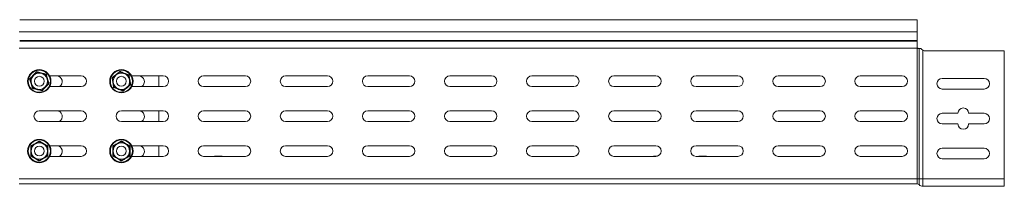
# Model space of a CAD drawing. Header units: millimetres. Extents: x 16 to 6312, y -8659 to -420.
# Tile 45 of 73: x 5712 to 6312, y -5075 to -4974. Entities that reach past the tile are written whole.
import ezdxf

# ---------------------------------------------------------------- set-up
doc = ezdxf.new("R2010")
doc.units = ezdxf.units.MM

msp = doc.modelspace()

# ---------------------------------------------------------------- linework, layer by layer
at = {"color": 7, "linetype": 'Continuous', "lineweight": 15}
for p, q in [((6258.73, -4973.6), (5712.03, -4973.6)), ((6258.73, -4973.6), (6258.73, -4981.06)), ((6258.73, -4981.06), (5711.73, -4981.06)), ((6258.73, -4981.06), (6258.73, -4986.37)), ((6258.73, -4986.73), (6258.73, -4986.37)), ((6258.73, -4986.73), (6258.73, -4990.6)), ((6258.8, -4990.86), (5711.73, -4990.86)), ((6258.73, -5070.6), (6258.73, -4991.1)), ((6259.85, -4991.1), (6258.73, -4991.1)), ((6259.85, -5070.6), (6259.85, -4991.1)), ((6260.15, -4991.1), (6259.85, -4991.1)), ((6262.08, -4992.12), (6261.58, -4991.7)), ((6262.08, -5070.6), (6262.08, -4992.12)), ((6263.72, -4992.6), (6311.73, -4992.6)), ((6311.73, -4992.6), (6311.73, -5070.6)), ((5730.29, -5007.85), (5749.48, -5007.85)), ((5780.29, -5007.85), (5799.48, -5007.85)), ((5796.73, -5007.85), (5796.73, -5014.35)), ((5823.98, -5007.85), (5849.48, -5007.85)), ((5873.98, -5007.85), (5899.48, -5007.85)), ((5923.98, -5007.85), (5949.48, -5007.85)), ((5973.98, -5007.85), (5999.48, -5007.85)), ((6023.98, -5007.85), (6049.48, -5007.85)), ((6073.98, -5007.85), (6099.48, -5007.85)), ((6123.98, -5007.85), (6149.48, -5007.85)), ((6173.98, -5007.85), (6199.48, -5007.85)), ((6223.98, -5007.85), (6249.48, -5007.85)), ((6299.48, -5009.35), (6273.98, -5009.35)), ((5749.48, -5014.35), (5730.29, -5014.35)), ((5799.48, -5014.35), (5780.29, -5014.35)), ((5849.48, -5014.35), (5823.98, -5014.35)), ((5899.48, -5014.35), (5873.98, -5014.35)), ((5949.48, -5014.35), (5923.98, -5014.35)), ((5999.48, -5014.35), (5973.98, -5014.35)), ((6049.48, -5014.35), (6023.98, -5014.35)), ((6099.48, -5014.35), (6073.98, -5014.35)), ((6149.48, -5014.35), (6123.98, -5014.35)), ((6199.48, -5014.35), (6173.98, -5014.35)), ((6249.48, -5014.35), (6223.98, -5014.35)), ((6273.98, -5015.85), (6299.48, -5015.85)), ((5723.98, -5029.1), (5749.48, -5029.1)), ((5773.98, -5029.1), (5799.48, -5029.1)), ((5796.73, -5029.1), (5796.73, -5035.6)), ((5823.98, -5029.1), (5849.48, -5029.1)), ((5873.98, -5029.1), (5899.48, -5029.1)), ((5923.98, -5029.1), (5949.48, -5029.1)), ((5973.98, -5029.1), (5999.48, -5029.1)), ((6023.98, -5029.1), (6049.48, -5029.1)), ((6073.98, -5029.1), (6099.48, -5029.1)), ((6123.98, -5029.1), (6149.48, -5029.1)), ((6173.98, -5029.1), (6199.48, -5029.1)), ((6223.98, -5029.1), (6249.48, -5029.1)), ((6283.48, -5030.6), (6273.98, -5030.6)), ((6299.48, -5030.6), (6289.98, -5030.6)), ((5749.48, -5035.6), (5723.98, -5035.6)), ((5799.48, -5035.6), (5773.98, -5035.6)), ((5849.48, -5035.6), (5823.98, -5035.6)), ((5899.48, -5035.6), (5873.98, -5035.6)), ((5949.48, -5035.6), (5923.98, -5035.6)), ((5999.48, -5035.6), (5973.98, -5035.6)), ((6049.48, -5035.6), (6023.98, -5035.6)), ((6099.48, -5035.6), (6073.98, -5035.6)), ((6149.48, -5035.6), (6123.98, -5035.6)), ((6199.48, -5035.6), (6173.98, -5035.6)), ((6249.48, -5035.6), (6223.98, -5035.6)), ((6273.98, -5037.1), (6283.48, -5037.1)), ((6289.98, -5037.1), (6299.48, -5037.1)), ((5730.29, -5050.35), (5749.48, -5050.35)), ((5780.29, -5050.35), (5799.48, -5050.35)), ((5796.73, -5050.35), (5796.73, -5056.85)), ((5823.98, -5050.35), (5849.48, -5050.35)), ((5873.98, -5050.35), (5899.48, -5050.35)), ((5923.98, -5050.35), (5949.48, -5050.35)), ((5973.98, -5050.35), (5999.48, -5050.35)), ((6023.98, -5050.35), (6049.48, -5050.35)), ((6073.98, -5050.35), (6099.48, -5050.35)), ((6123.98, -5050.35), (6149.48, -5050.35)), ((6173.98, -5050.35), (6199.48, -5050.35)), ((6223.98, -5050.35), (6249.48, -5050.35)), ((6299.48, -5051.85), (6273.98, -5051.85)), ((5749.48, -5056.85), (5730.29, -5056.85)), ((5799.48, -5056.85), (5780.29, -5056.85)), ((5849.48, -5056.85), (5823.98, -5056.85)), ((5834.93, -5056.66), (5831.03, -5056.66)), ((5899.48, -5056.85), (5873.98, -5056.85)), ((5949.48, -5056.85), (5923.98, -5056.85)), ((5999.48, -5056.85), (5973.98, -5056.85)), ((6049.48, -5056.85), (6023.98, -5056.85)), ((6099.48, -5056.85), (6073.98, -5056.85)), ((6100.58, -5056.66), (6098.53, -5056.66)), ((6149.48, -5056.85), (6123.98, -5056.85)), ((6129.93, -5056.66), (6126.03, -5056.66)), ((6199.48, -5056.85), (6173.98, -5056.85)), ((6249.48, -5056.85), (6223.98, -5056.85)), ((6273.98, -5058.35), (6299.48, -5058.35)), ((6258.73, -5070.6), (5711.73, -5070.6)), ((6258.73, -5070.6), (6258.73, -5073.6)), ((6259.85, -5070.6), (6258.73, -5070.6)), ((6259.85, -5070.6), (6259.85, -5074.1)), ((6262.08, -5070.6), (6259.85, -5070.6)), ((6262.08, -5070.6), (6262.08, -5075.1)), ((6311.73, -5070.6), (6262.08, -5070.6)), ((6311.73, -5070.6), (6311.73, -5075.1)), ((6258.73, -5073.6), (5711.73, -5073.6)), ((6311.73, -5075.1), (6262.08, -5075.1))]:
    msp.add_line(p, q, dxfattribs=at)
at = {"color": 8, "linetype": 'Continuous', "lineweight": 15}
for p, q in [((6258.73, -4986.37), (5712.03, -4986.37)), ((6258.73, -4986.73), (5712.03, -4986.73)), ((5831.03, -5056.66), (5831.03, -5056.85)), ((5834.93, -5056.85), (5834.93, -5056.66)), ((6098.53, -5056.66), (6098.53, -5056.85)), ((6126.03, -5056.66), (6126.03, -5056.85)), ((6129.93, -5056.85), (6129.93, -5056.66))]:
    msp.add_line(p, q, dxfattribs=at)
at = {"color": 7, "linetype": 'Continuous', "lineweight": 15}
for centre, radius in [((5723.98, -5011.1), 7.1), ((5723.98, -5011.1), 6.73), ((5773.98, -5011.1), 7.1), ((5773.98, -5011.1), 6.73), ((5723.98, -5011.1), 3), ((5773.98, -5011.1), 3), ((5723.98, -5053.6), 7.1), ((5723.98, -5053.6), 6.73), ((5773.98, -5053.6), 7.1), ((5773.98, -5053.6), 6.73), ((5723.98, -5053.6), 3), ((5773.98, -5053.6), 3)]:
    msp.add_circle(centre, radius, dxfattribs=at)
for centre, radius, start, end in [((6259.23, -4990.6), 0.5, 211.33225, 270), ((6263.72, -4989.6), 3, 236.99304, 270), ((5723.98, -5011.1), 5, 76.43836, 136.43836), ((5723.98, -5011.1), 5, 16.43836, 76.43836), ((5773.98, -5011.1), 5, 129.1229, 189.1229), ((5773.98, -5011.1), 5, 69.1229, 129.1229), ((5773.98, -5011.1), 5, 9.1229, 69.1229), ((5723.98, -5011.1), 5, 136.43836, 196.43836), ((5723.98, -5011.1), 5, 196.43836, 256.43836), ((5723.98, -5011.1), 5, 316.43836, 16.43836), ((5734.48, -5011.35), 3.5, 301.00272, 90), ((5749.48, -5011.1), 3.25, 270, 90), ((5773.98, -5011.1), 5, 189.1229, 249.1229), ((5773.98, -5011.1), 5, 309.1229, 9.1229), ((5784.48, -5011.35), 3.5, 301.00272, 90), ((5799.48, -5011.1), 3.25, 270, 90), ((5823.98, -5011.1), 3.25, 90, 270), ((5849.48, -5011.1), 3.25, 270, 90), ((5873.98, -5011.1), 3.25, 90, 270), ((5899.48, -5011.1), 3.25, 270, 90), ((5923.98, -5011.1), 3.25, 90, 270), ((5949.48, -5011.1), 3.25, 270, 90), ((5973.98, -5011.1), 3.25, 90, 270), ((5999.48, -5011.1), 3.25, 270, 90), ((6023.98, -5011.1), 3.25, 90, 270), ((6049.48, -5011.1), 3.25, 270, 90), ((6073.98, -5011.1), 3.25, 90, 270), ((6099.48, -5011.1), 3.25, 270, 90), ((6123.98, -5011.1), 3.25, 90, 270), ((6149.48, -5011.1), 3.25, 270, 90), ((6173.98, -5011.1), 3.25, 90, 270), ((6199.48, -5011.1), 3.25, 270, 90), ((6223.98, -5011.1), 3.25, 90, 270), ((6249.48, -5011.1), 3.25, 270, 90), ((6273.98, -5012.6), 3.25, 90, 270), ((6299.48, -5012.6), 3.25, 270, 90), ((5723.98, -5011.1), 5, 256.43836, 316.43836), ((5773.98, -5011.1), 5, 249.1229, 309.1229), ((5723.98, -5032.35), 3.25, 90, 270), ((5734.48, -5032.6), 3.5, 301.00272, 90), ((5749.48, -5032.35), 3.25, 270, 90), ((5773.98, -5032.35), 3.25, 90, 270), ((5784.48, -5032.6), 3.5, 301.00272, 90), ((5799.48, -5032.35), 3.25, 270, 90), ((5823.98, -5032.35), 3.25, 90, 270), ((5849.48, -5032.35), 3.25, 270, 90), ((5873.98, -5032.35), 3.25, 90, 270), ((5899.48, -5032.35), 3.25, 270, 90), ((5923.98, -5032.35), 3.25, 90, 270), ((5949.48, -5032.35), 3.25, 270, 90), ((5973.98, -5032.35), 3.25, 90, 270), ((5999.48, -5032.35), 3.25, 270, 90), ((6023.98, -5032.35), 3.25, 90, 270), ((6049.48, -5032.35), 3.25, 270, 90), ((6073.98, -5032.35), 3.25, 90, 270), ((6099.48, -5032.35), 3.25, 270, 90), ((6123.98, -5032.35), 3.25, 90, 270), ((6149.48, -5032.35), 3.25, 270, 90), ((6173.98, -5032.35), 3.25, 90, 270), ((6199.48, -5032.35), 3.25, 270, 90), ((6223.98, -5032.35), 3.25, 90, 270), ((6249.48, -5032.35), 3.25, 270, 90), ((6273.98, -5033.85), 3.25, 90, 270), ((6286.73, -5030.6), 3.25, 0, 180), ((6299.48, -5033.85), 3.25, 270, 90), ((6286.73, -5037.1), 3.25, 180, 0), ((5723.98, -5053.6), 5, 120, 180), ((5723.98, -5053.6), 5, 60, 120), ((5723.98, -5053.6), 5, 0, 60), ((5773.98, -5053.6), 5, 120, 180), ((5773.98, -5053.6), 5, 60, 120), ((5773.98, -5053.6), 5, 0, 60), ((5723.98, -5053.6), 5, 180, 240), ((5723.98, -5053.6), 5, 300, 0), ((5734.48, -5053.85), 3.5, 301.00272, 90), ((5749.48, -5053.6), 3.25, 270, 90), ((5773.98, -5053.6), 5, 180, 240), ((5773.98, -5053.6), 5, 300, 0), ((5784.48, -5053.85), 3.5, 301.00272, 90), ((5799.48, -5053.6), 3.25, 270, 90), ((5823.98, -5053.6), 3.25, 90, 270), ((5849.48, -5053.6), 3.25, 270, 90), ((5873.98, -5053.6), 3.25, 90, 270), ((5899.48, -5053.6), 3.25, 270, 90), ((5923.98, -5053.6), 3.25, 90, 270), ((5949.48, -5053.6), 3.25, 270, 90), ((5973.98, -5053.6), 3.25, 90, 270), ((5999.48, -5053.6), 3.25, 270, 90), ((6023.98, -5053.6), 3.25, 90, 270), ((6049.48, -5053.6), 3.25, 270, 90), ((6073.98, -5053.6), 3.25, 90, 270), ((6099.48, -5053.6), 3.25, 270, 90), ((6123.98, -5053.6), 3.25, 90, 270), ((6149.48, -5053.6), 3.25, 270, 90), ((6173.98, -5053.6), 3.25, 90, 270), ((6199.48, -5053.6), 3.25, 270, 90), ((6223.98, -5053.6), 3.25, 90, 270), ((6249.48, -5053.6), 3.25, 270, 90), ((6273.98, -5055.1), 3.25, 90, 270), ((6299.48, -5055.1), 3.25, 270, 90), ((5723.98, -5053.6), 5, 240, 300), ((5773.98, -5053.6), 5, 240, 300), ((5831.03, -5058.46), 1.8, 90, 116.56284), ((5834.93, -5058.46), 1.8, 63.43716, 90), ((6098.53, -5058.46), 1.8, 90, 116.56284), ((6126.03, -5058.46), 1.8, 90, 116.56284), ((6129.93, -5058.46), 1.8, 63.43716, 90), ((6258.73, -5075.1), 1.5, 41.81031, 90), ((6262.08, -5072.1), 3, 221.81031, 270)]:
    msp.add_arc(centre, radius, start, end, dxfattribs=at)
for points, knots in [([(6258.8, -4990.86), (6258.79, -4990.84), (6258.76, -4990.79), (6258.74, -4990.72), (6258.73, -4990.66), (6258.73, -4990.62), (6258.73, -4990.6)], [0, 0, 0, 0, 0.30311, 0.615011, 0.806432, 1, 1, 1, 1]), ([(6261.58, -4991.7), (6261.51, -4991.64), (6261.29, -4991.44), (6260.86, -4991.21), (6260.43, -4991.11), (6260.21, -4991.1), (6260.15, -4991.1)], [0, 0, 0, 0, 0.155649, 0.514564, 0.854568, 1, 1, 1, 1]), ([(5718.08, -5009.68), (5718.17, -5009.6), (5718.33, -5009.43), (5718.82, -5008.91), (5719.57, -5008.14), (5720.53, -5007.14), (5721.42, -5006.18), (5721.98, -5005.58), (5722.26, -5005.28)], [0, 0, 0, 0, 0.058987, 0.117991, 0.354136, 0.592328, 0.795596, 1, 1, 1, 1]), ([(5720.36, -5007.66), (5720.63, -5007.37), (5721.17, -5006.8), (5721.77, -5006.17), (5722.16, -5005.76), (5722.28, -5005.63), (5722.35, -5005.57)], [0, 0, 0, 0, 0.395463, 0.801961, 0.900945, 1, 1, 1, 1]), ([(5722.26, -5005.28), (5722.26, -5005.29), (5722.28, -5005.33), (5722.3, -5005.4), (5722.32, -5005.49), (5722.34, -5005.55), (5722.35, -5005.56), (5722.35, -5005.57)], [0, 0, 0, 0, 0.007914, 0.267535, 0.528603, 0.763816, 1, 1, 1, 1]), ([(5722.26, -5005.28), (5722.49, -5005.34), (5723.18, -5005.51), (5724.35, -5005.8), (5726.09, -5006.23), (5727.36, -5006.52), (5728.16, -5006.71)], [0, 0, 0, 0, 0.118019, 0.354226, 0.592482, 1, 1, 1, 1]), ([(5722.35, -5005.57), (5722.55, -5005.61), (5722.94, -5005.71), (5723.56, -5005.86), (5724.2, -5006.01), (5724.69, -5006.13), (5725, -5006.21), (5725.1, -5006.23), (5725.15, -5006.24)], [0, 0, 0, 0, 0.220956, 0.442828, 0.66864, 0.896415, 0.948193, 1, 1, 1, 1]), ([(5725.15, -5006.24), (5725.34, -5006.29), (5725.72, -5006.38), (5726.29, -5006.52), (5726.86, -5006.65), (5727.33, -5006.77), (5727.69, -5006.85), (5727.87, -5006.9), (5727.96, -5006.92)], [0, 0, 0, 0, 0.197022, 0.395591, 0.598294, 0.802087, 0.901008, 1, 1, 1, 1]), ([(5727.96, -5006.92), (5727.96, -5006.92), (5727.97, -5006.91), (5728.01, -5006.86), (5728.08, -5006.8), (5728.13, -5006.74), (5728.16, -5006.71), (5728.16, -5006.71)], [0, 0, 0, 0, 0.236184, 0.471397, 0.732465, 0.992086, 1, 1, 1, 1]), ([(5728.78, -5009.69), (5728.73, -5009.55), (5728.58, -5009.02), (5728.31, -5008.12), (5728.08, -5007.35), (5727.97, -5006.95), (5727.96, -5006.92)], [0, 0, 0, 0, 0.148154, 0.552, 0.965648, 1, 1, 1, 1]), ([(5728.16, -5006.71), (5728.23, -5006.93), (5728.42, -5007.62), (5728.75, -5008.77), (5729.26, -5010.49), (5729.64, -5011.74), (5729.88, -5012.53)], [0, 0, 0, 0, 0.118019, 0.354226, 0.592482, 1, 1, 1, 1]), ([(5768.31, -5008.94), (5768.4, -5008.87), (5768.59, -5008.72), (5769.14, -5008.28), (5769.99, -5007.6), (5771.06, -5006.73), (5772.07, -5005.9), (5772.7, -5005.37), (5773.02, -5005.11)], [0, 0, 0, 0, 0.0589874, 0.1179912, 0.3541356, 0.5923278, 0.7955961, 1, 1, 1, 1]), ([(5768.59, -5009.05), (5768.74, -5008.92), (5769.06, -5008.66), (5769.56, -5008.25), (5770.07, -5007.84), (5770.45, -5007.53), (5770.71, -5007.32), (5770.79, -5007.26), (5770.83, -5007.22)], [0, 0, 0, 0, 0.220956, 0.442828, 0.66864, 0.896415, 0.948193, 1, 1, 1, 1]), ([(5770.83, -5007.22), (5771.13, -5006.98), (5771.74, -5006.48), (5772.41, -5005.93), (5772.85, -5005.58), (5772.99, -5005.46), (5773.06, -5005.4)], [0, 0, 0, 0, 0.395463, 0.801961, 0.900945, 1, 1, 1, 1]), ([(5773.02, -5005.11), (5773.02, -5005.11), (5773.03, -5005.16), (5773.04, -5005.23), (5773.05, -5005.33), (5773.06, -5005.39), (5773.06, -5005.4), (5773.06, -5005.4)], [0, 0, 0, 0, 0.007914, 0.267535, 0.528603, 0.763816, 1, 1, 1, 1]), ([(5773.02, -5005.11), (5773.24, -5005.2), (5773.9, -5005.46), (5775.02, -5005.89), (5776.7, -5006.54), (5777.92, -5006.99), (5778.69, -5007.28)], [0, 0, 0, 0, 0.118019, 0.354226, 0.592482, 1, 1, 1, 1]), ([(5773.06, -5005.4), (5773.26, -5005.48), (5773.64, -5005.62), (5774.24, -5005.85), (5774.85, -5006.08), (5775.31, -5006.26), (5775.62, -5006.38), (5775.71, -5006.41), (5775.76, -5006.43)], [0, 0, 0, 0, 0.220956, 0.442828, 0.66864, 0.896415, 0.948193, 1, 1, 1, 1]), ([(5775.76, -5006.43), (5775.94, -5006.5), (5776.31, -5006.64), (5776.86, -5006.85), (5777.4, -5007.06), (5777.85, -5007.23), (5778.2, -5007.36), (5778.37, -5007.43), (5778.46, -5007.46)], [0, 0, 0, 0, 0.197022, 0.395591, 0.598294, 0.802087, 0.901008, 1, 1, 1, 1]), ([(5778.46, -5007.46), (5778.46, -5007.46), (5778.47, -5007.45), (5778.52, -5007.41), (5778.59, -5007.35), (5778.65, -5007.3), (5778.69, -5007.28), (5778.69, -5007.28)], [0, 0, 0, 0, 0.236184, 0.471397, 0.732465, 0.992086, 1, 1, 1, 1]), ([(5778.92, -5010.31), (5778.89, -5010.17), (5778.81, -5009.63), (5778.66, -5008.69), (5778.53, -5007.9), (5778.46, -5007.49), (5778.46, -5007.46)], [0, 0, 0, 0, 0.148154, 0.552, 0.965648, 1, 1, 1, 1]), ([(5778.69, -5007.28), (5778.72, -5007.51), (5778.83, -5008.21), (5779.01, -5009.4), (5779.29, -5011.17), (5779.51, -5012.45), (5779.65, -5013.26)], [0, 0, 0, 0, 0.118019, 0.354226, 0.592482, 1, 1, 1, 1]), ([(5719.8, -5015.5), (5719.77, -5015.38), (5719.7, -5015.16), (5719.51, -5014.47), (5719.21, -5013.44), (5718.82, -5012.11), (5718.44, -5010.86), (5718.2, -5010.07), (5718.08, -5009.68)], [0, 0, 0, 0, 0.058987, 0.117991, 0.354136, 0.592328, 0.795596, 1, 1, 1, 1]), ([(5718.08, -5009.68), (5718.08, -5009.68), (5718.13, -5009.69), (5718.2, -5009.71), (5718.29, -5009.73), (5718.36, -5009.75), (5718.36, -5009.75), (5718.37, -5009.75)], [0, 0, 0, 0, 0.007914, 0.267535, 0.528603, 0.763816, 1, 1, 1, 1]), ([(5718.37, -5009.75), (5718.51, -5009.6), (5718.79, -5009.3), (5719.23, -5008.84), (5719.68, -5008.37), (5720.03, -5008.01), (5720.25, -5007.77), (5720.32, -5007.69), (5720.36, -5007.66)], [0, 0, 0, 0, 0.220956, 0.442828, 0.66864, 0.896415, 0.948193, 1, 1, 1, 1]), ([(5719.18, -5012.52), (5719.14, -5012.38), (5718.87, -5011.46), (5718.6, -5010.53), (5718.38, -5009.78), (5718.37, -5009.75)], [0, 0, 0, 0, 0.148486, 0.965571, 1, 1, 1, 1]), ([(5720, -5015.29), (5719.97, -5015.17), (5719.9, -5014.94), (5719.73, -5014.37), (5719.5, -5013.57), (5719.29, -5012.87), (5719.18, -5012.52)], [0, 0, 0, 0, 0.1312867, 0.2627385, 0.6275083, 1, 1, 1, 1]), ([(5729.88, -5012.53), (5729.71, -5012.7), (5729.22, -5013.21), (5728.39, -5014.07), (5727.15, -5015.37), (5726.26, -5016.32), (5725.7, -5016.92)], [0, 0, 0, 0, 0.118019, 0.354226, 0.592482, 1, 1, 1, 1]), ([(5729.59, -5012.46), (5729.31, -5012.76), (5728.73, -5013.36), (5728.05, -5014.08), (5727.67, -5014.47), (5727.6, -5014.55)], [0, 0, 0, 0, 0.442922, 0.896343, 1, 1, 1, 1]), ([(5729.59, -5012.46), (5729.56, -5012.34), (5729.49, -5012.11), (5729.37, -5011.71), (5729.24, -5011.25), (5729.09, -5010.74), (5728.93, -5010.22), (5728.83, -5009.86), (5728.78, -5009.69)], [0, 0, 0, 0, 0.131218, 0.262602, 0.44461, 0.627382, 0.813064, 1, 1, 1, 1]), ([(5729.59, -5012.46), (5729.6, -5012.46), (5729.61, -5012.46), (5729.67, -5012.47), (5729.76, -5012.5), (5729.83, -5012.51), (5729.88, -5012.52), (5729.88, -5012.53)], [0, 0, 0, 0, 0.236184, 0.471397, 0.732465, 0.992086, 1, 1, 1, 1]), ([(5769.27, -5014.93), (5769.26, -5014.81), (5769.22, -5014.58), (5769.11, -5013.88), (5768.95, -5012.81), (5768.73, -5011.45), (5768.52, -5010.15), (5768.38, -5009.35), (5768.31, -5008.94)], [0, 0, 0, 0, 0.058987, 0.117991, 0.354136, 0.592328, 0.795596, 1, 1, 1, 1]), ([(5768.31, -5008.94), (5768.31, -5008.94), (5768.35, -5008.96), (5768.43, -5008.98), (5768.51, -5009.02), (5768.57, -5009.04), (5768.58, -5009.04), (5768.59, -5009.05)], [0, 0, 0, 0, 0.007914, 0.267535, 0.528603, 0.763816, 1, 1, 1, 1]), ([(5769.04, -5011.9), (5769.02, -5011.75), (5768.87, -5010.81), (5768.72, -5009.85), (5768.59, -5009.08), (5768.59, -5009.05)], [0, 0, 0, 0, 0.148486, 0.965571, 1, 1, 1, 1]), ([(5769.5, -5014.75), (5769.48, -5014.63), (5769.44, -5014.39), (5769.35, -5013.8), (5769.22, -5012.98), (5769.1, -5012.26), (5769.04, -5011.9)], [0, 0, 0, 0, 0.1312867, 0.2627385, 0.6275083, 1, 1, 1, 1]), ([(5779.65, -5013.26), (5779.46, -5013.41), (5778.91, -5013.86), (5777.97, -5014.61), (5776.58, -5015.74), (5775.57, -5016.57), (5774.94, -5017.09)], [0, 0, 0, 0, 0.118019, 0.354226, 0.592482, 1, 1, 1, 1]), ([(5779.37, -5013.16), (5779.05, -5013.42), (5778.41, -5013.95), (5777.64, -5014.57), (5777.21, -5014.92), (5777.14, -5014.98)], [0, 0, 0, 0, 0.4429219, 0.8963431, 1, 1, 1, 1]), ([(5779.37, -5013.16), (5779.36, -5013.04), (5779.32, -5012.8), (5779.25, -5012.39), (5779.18, -5011.92), (5779.09, -5011.39), (5779, -5010.86), (5778.95, -5010.49), (5778.92, -5010.31)], [0, 0, 0, 0, 0.131218, 0.262602, 0.44461, 0.627382, 0.813064, 1, 1, 1, 1]), ([(5779.37, -5013.16), (5779.38, -5013.16), (5779.39, -5013.16), (5779.45, -5013.19), (5779.53, -5013.22), (5779.61, -5013.25), (5779.65, -5013.26), (5779.65, -5013.26)], [0, 0, 0, 0, 0.236184, 0.471397, 0.732465, 0.992086, 1, 1, 1, 1]), ([(5719.8, -5015.5), (5719.8, -5015.5), (5719.83, -5015.47), (5719.88, -5015.41), (5719.95, -5015.34), (5719.99, -5015.3), (5720, -5015.29), (5720, -5015.29)], [0, 0, 0, 0, 0.007914, 0.267535, 0.528603, 0.763816, 1, 1, 1, 1]), ([(5725.7, -5016.92), (5725.58, -5016.89), (5725.35, -5016.83), (5724.66, -5016.66), (5723.61, -5016.4), (5722.27, -5016.08), (5721, -5015.78), (5720.2, -5015.59), (5719.8, -5015.5)], [0, 0, 0, 0, 0.058987, 0.117991, 0.354136, 0.592328, 0.795596, 1, 1, 1, 1]), ([(5722.81, -5015.96), (5722.43, -5015.87), (5721.66, -5015.69), (5720.82, -5015.48), (5720.27, -5015.35), (5720.09, -5015.31), (5720, -5015.29)], [0, 0, 0, 0, 0.395463, 0.801961, 0.900945, 1, 1, 1, 1]), ([(5725.61, -5016.64), (5725.21, -5016.54), (5724.4, -5016.35), (5723.44, -5016.12), (5722.91, -5015.99), (5722.81, -5015.96)], [0, 0, 0, 0, 0.442922, 0.896343, 1, 1, 1, 1]), ([(5727.6, -5014.55), (5727.33, -5014.83), (5726.79, -5015.41), (5726.13, -5016.1), (5725.74, -5016.51), (5725.61, -5016.64)], [0, 0, 0, 0, 0.39547, 0.801975, 1, 1, 1, 1]), ([(5725.61, -5016.64), (5725.62, -5016.64), (5725.62, -5016.65), (5725.64, -5016.71), (5725.66, -5016.8), (5725.68, -5016.88), (5725.7, -5016.92), (5725.7, -5016.92)], [0, 0, 0, 0, 0.236184, 0.471397, 0.732465, 0.992086, 1, 1, 1, 1]), ([(5769.27, -5014.93), (5769.28, -5014.93), (5769.31, -5014.9), (5769.37, -5014.85), (5769.44, -5014.79), (5769.49, -5014.75), (5769.5, -5014.75), (5769.5, -5014.75)], [0, 0, 0, 0, 0.007914, 0.267535, 0.528603, 0.763816, 1, 1, 1, 1]), ([(5774.94, -5017.09), (5774.83, -5017.05), (5774.61, -5016.96), (5773.95, -5016.7), (5772.94, -5016.31), (5771.65, -5015.82), (5770.43, -5015.36), (5769.66, -5015.07), (5769.27, -5014.93)], [0, 0, 0, 0, 0.058987, 0.117991, 0.354136, 0.592328, 0.795596, 1, 1, 1, 1]), ([(5772.2, -5015.77), (5771.83, -5015.64), (5771.09, -5015.35), (5770.29, -5015.04), (5769.76, -5014.84), (5769.59, -5014.78), (5769.5, -5014.75)], [0, 0, 0, 0, 0.395463, 0.801961, 0.900945, 1, 1, 1, 1]), ([(5774.9, -5016.8), (5774.51, -5016.66), (5773.73, -5016.36), (5772.81, -5016.01), (5772.29, -5015.81), (5772.2, -5015.77)], [0, 0, 0, 0, 0.442922, 0.896343, 1, 1, 1, 1]), ([(5777.14, -5014.98), (5776.83, -5015.23), (5776.22, -5015.73), (5775.47, -5016.33), (5775.04, -5016.69), (5774.9, -5016.8)], [0, 0, 0, 0, 0.3954703, 0.8019748, 1, 1, 1, 1]), ([(5774.9, -5016.8), (5774.9, -5016.81), (5774.9, -5016.82), (5774.91, -5016.88), (5774.92, -5016.97), (5774.94, -5017.05), (5774.94, -5017.09), (5774.94, -5017.09)], [0, 0, 0, 0, 0.236184, 0.471397, 0.732465, 0.992086, 1, 1, 1, 1]), ([(5718.73, -5050.57), (5718.83, -5050.51), (5719.04, -5050.4), (5719.65, -5050.04), (5720.59, -5049.51), (5721.79, -5048.82), (5722.92, -5048.16), (5723.63, -5047.74), (5723.98, -5047.54)], [0, 0, 0, 0, 0.058987, 0.117991, 0.354136, 0.592328, 0.795596, 1, 1, 1, 1]), ([(5718.98, -5050.72), (5719.16, -5050.61), (5719.51, -5050.41), (5720.06, -5050.09), (5720.63, -5049.76), (5721.06, -5049.51), (5721.35, -5049.35), (5721.44, -5049.3), (5721.48, -5049.27)], [0, 0, 0, 0, 0.220956, 0.442828, 0.66864, 0.896415, 0.948193, 1, 1, 1, 1]), ([(5721.48, -5049.27), (5721.82, -5049.08), (5722.51, -5048.68), (5723.25, -5048.25), (5723.74, -5047.97), (5723.9, -5047.87), (5723.98, -5047.83)], [0, 0, 0, 0, 0.395463, 0.801961, 0.900945, 1, 1, 1, 1]), ([(5723.98, -5047.54), (5723.98, -5047.54), (5723.98, -5047.58), (5723.98, -5047.66), (5723.98, -5047.75), (5723.98, -5047.82), (5723.98, -5047.82), (5723.98, -5047.83)], [0, 0, 0, 0, 0.007914, 0.267535, 0.528603, 0.763816, 1, 1, 1, 1]), ([(5723.98, -5047.54), (5724.18, -5047.66), (5724.8, -5048.02), (5725.83, -5048.62), (5727.39, -5049.52), (5728.52, -5050.17), (5729.23, -5050.57)], [0, 0, 0, 0, 0.1180186, 0.3542262, 0.5924822, 1, 1, 1, 1]), ([(5723.98, -5047.83), (5724.16, -5047.93), (5724.51, -5048.14), (5725.06, -5048.46), (5725.63, -5048.78), (5726.06, -5049.03), (5726.35, -5049.2), (5726.44, -5049.25), (5726.48, -5049.27)], [0, 0, 0, 0, 0.220956, 0.442828, 0.66864, 0.896415, 0.948193, 1, 1, 1, 1]), ([(5726.48, -5049.27), (5726.65, -5049.37), (5726.99, -5049.57), (5727.5, -5049.86), (5728, -5050.15), (5728.42, -5050.39), (5728.74, -5050.58), (5728.9, -5050.67), (5728.98, -5050.72)], [0, 0, 0, 0, 0.197022, 0.395591, 0.598294, 0.802087, 0.901008, 1, 1, 1, 1]), ([(5768.73, -5050.57), (5768.83, -5050.51), (5769.04, -5050.4), (5769.65, -5050.04), (5770.59, -5049.51), (5771.79, -5048.82), (5772.92, -5048.16), (5773.63, -5047.74), (5773.98, -5047.54)], [0, 0, 0, 0, 0.058987, 0.117991, 0.354136, 0.592328, 0.795596, 1, 1, 1, 1]), ([(5768.98, -5050.72), (5769.16, -5050.61), (5769.51, -5050.41), (5770.06, -5050.09), (5770.63, -5049.76), (5771.06, -5049.51), (5771.35, -5049.35), (5771.44, -5049.3), (5771.48, -5049.27)], [0, 0, 0, 0, 0.220956, 0.442828, 0.66864, 0.896415, 0.948193, 1, 1, 1, 1]), ([(5771.48, -5049.27), (5771.82, -5049.08), (5772.51, -5048.68), (5773.25, -5048.25), (5773.74, -5047.97), (5773.9, -5047.87), (5773.98, -5047.83)], [0, 0, 0, 0, 0.395463, 0.801961, 0.900945, 1, 1, 1, 1]), ([(5773.98, -5047.54), (5773.98, -5047.54), (5773.98, -5047.58), (5773.98, -5047.66), (5773.98, -5047.75), (5773.98, -5047.82), (5773.98, -5047.82), (5773.98, -5047.83)], [0, 0, 0, 0, 0.007914, 0.267535, 0.528603, 0.763816, 1, 1, 1, 1]), ([(5773.98, -5047.54), (5774.18, -5047.66), (5774.8, -5048.02), (5775.83, -5048.62), (5777.39, -5049.52), (5778.52, -5050.17), (5779.23, -5050.57)], [0, 0, 0, 0, 0.1180186, 0.3542262, 0.5924822, 1, 1, 1, 1]), ([(5773.98, -5047.83), (5774.16, -5047.93), (5774.51, -5048.14), (5775.06, -5048.46), (5775.63, -5048.78), (5776.06, -5049.03), (5776.35, -5049.2), (5776.44, -5049.25), (5776.48, -5049.27)], [0, 0, 0, 0, 0.220956, 0.442828, 0.66864, 0.896415, 0.948193, 1, 1, 1, 1]), ([(5776.48, -5049.27), (5776.65, -5049.37), (5776.99, -5049.57), (5777.5, -5049.86), (5778, -5050.15), (5778.42, -5050.39), (5778.74, -5050.58), (5778.9, -5050.67), (5778.98, -5050.72)], [0, 0, 0, 0, 0.197022, 0.395591, 0.598294, 0.802087, 0.901008, 1, 1, 1, 1]), ([(5718.73, -5056.64), (5718.73, -5056.52), (5718.73, -5056.28), (5718.74, -5055.57), (5718.74, -5054.49), (5718.74, -5053.11), (5718.74, -5051.8), (5718.73, -5050.98), (5718.73, -5050.57)], [0, 0, 0, 0, 0.058987, 0.117991, 0.354136, 0.592328, 0.795596, 1, 1, 1, 1]), ([(5718.73, -5050.57), (5718.73, -5050.57), (5718.76, -5050.59), (5718.83, -5050.63), (5718.91, -5050.68), (5718.97, -5050.71), (5718.98, -5050.71), (5718.98, -5050.72)], [0, 0, 0, 0, 0.007914, 0.267535, 0.528603, 0.763816, 1, 1, 1, 1]), ([(5718.98, -5053.6), (5718.98, -5053.46), (5718.98, -5052.5), (5718.98, -5051.53), (5718.98, -5050.75), (5718.98, -5050.72)], [0, 0, 0, 0, 0.148486, 0.965571, 1, 1, 1, 1]), ([(5718.98, -5056.49), (5718.98, -5056.37), (5718.98, -5056.13), (5718.98, -5055.54), (5718.98, -5054.7), (5718.98, -5053.97), (5718.98, -5053.6)], [0, 0, 0, 0, 0.131287, 0.262739, 0.627508, 1, 1, 1, 1]), ([(5728.98, -5050.72), (5728.98, -5050.71), (5728.99, -5050.71), (5729.05, -5050.68), (5729.13, -5050.63), (5729.2, -5050.59), (5729.23, -5050.57), (5729.23, -5050.57)], [0, 0, 0, 0, 0.236184, 0.471397, 0.732465, 0.992086, 1, 1, 1, 1]), ([(5728.98, -5053.6), (5728.98, -5053.46), (5728.98, -5052.91), (5728.98, -5051.96), (5728.98, -5051.16), (5728.98, -5050.75), (5728.98, -5050.72)], [0, 0, 0, 0, 0.148154, 0.552, 0.965648, 1, 1, 1, 1]), ([(5728.98, -5056.49), (5728.98, -5056.37), (5728.98, -5056.13), (5728.98, -5055.71), (5728.98, -5055.23), (5728.98, -5054.7), (5728.98, -5054.16), (5728.98, -5053.79), (5728.98, -5053.6)], [0, 0, 0, 0, 0.1312184, 0.2626018, 0.4446104, 0.6273818, 0.8130643, 1, 1, 1, 1]), ([(5729.23, -5050.57), (5729.23, -5050.81), (5729.23, -5051.52), (5729.22, -5052.72), (5729.22, -5054.51), (5729.23, -5055.81), (5729.23, -5056.64)], [0, 0, 0, 0, 0.118019, 0.354226, 0.592482, 1, 1, 1, 1]), ([(5768.73, -5056.64), (5768.73, -5056.52), (5768.73, -5056.28), (5768.74, -5055.57), (5768.74, -5054.49), (5768.74, -5053.11), (5768.74, -5051.8), (5768.73, -5050.98), (5768.73, -5050.57)], [0, 0, 0, 0, 0.058987, 0.117991, 0.354136, 0.592328, 0.795596, 1, 1, 1, 1]), ([(5768.73, -5050.57), (5768.73, -5050.57), (5768.76, -5050.59), (5768.83, -5050.63), (5768.91, -5050.68), (5768.97, -5050.71), (5768.98, -5050.71), (5768.98, -5050.72)], [0, 0, 0, 0, 0.007914, 0.267535, 0.528603, 0.763816, 1, 1, 1, 1]), ([(5768.98, -5053.6), (5768.98, -5053.46), (5768.98, -5052.5), (5768.98, -5051.53), (5768.98, -5050.75), (5768.98, -5050.72)], [0, 0, 0, 0, 0.148486, 0.965571, 1, 1, 1, 1]), ([(5768.98, -5056.49), (5768.98, -5056.37), (5768.98, -5056.13), (5768.98, -5055.54), (5768.98, -5054.7), (5768.98, -5053.97), (5768.98, -5053.6)], [0, 0, 0, 0, 0.131287, 0.262739, 0.627508, 1, 1, 1, 1]), ([(5778.98, -5050.72), (5778.98, -5050.71), (5778.99, -5050.71), (5779.05, -5050.68), (5779.13, -5050.63), (5779.2, -5050.59), (5779.23, -5050.57), (5779.23, -5050.57)], [0, 0, 0, 0, 0.236184, 0.471397, 0.732465, 0.992086, 1, 1, 1, 1]), ([(5778.98, -5053.6), (5778.98, -5053.46), (5778.98, -5052.91), (5778.98, -5051.96), (5778.98, -5051.16), (5778.98, -5050.75), (5778.98, -5050.72)], [0, 0, 0, 0, 0.148154, 0.552, 0.965648, 1, 1, 1, 1]), ([(5778.98, -5056.49), (5778.98, -5056.37), (5778.98, -5056.13), (5778.98, -5055.71), (5778.98, -5055.23), (5778.98, -5054.7), (5778.98, -5054.16), (5778.98, -5053.79), (5778.98, -5053.6)], [0, 0, 0, 0, 0.1312184, 0.2626018, 0.4446104, 0.6273818, 0.8130643, 1, 1, 1, 1]), ([(5779.23, -5050.57), (5779.23, -5050.81), (5779.23, -5051.52), (5779.22, -5052.72), (5779.22, -5054.51), (5779.23, -5055.81), (5779.23, -5056.64)], [0, 0, 0, 0, 0.118019, 0.354226, 0.592482, 1, 1, 1, 1]), ([(5718.73, -5056.64), (5718.73, -5056.64), (5718.76, -5056.61), (5718.83, -5056.57), (5718.91, -5056.53), (5718.97, -5056.5), (5718.98, -5056.49), (5718.98, -5056.49)], [0, 0, 0, 0, 0.007914, 0.267535, 0.528603, 0.763816, 1, 1, 1, 1]), ([(5723.98, -5059.67), (5723.88, -5059.61), (5723.67, -5059.49), (5723.06, -5059.13), (5722.13, -5058.58), (5720.93, -5057.89), (5719.8, -5057.24), (5719.08, -5056.84), (5718.73, -5056.64)], [0, 0, 0, 0, 0.058987, 0.117991, 0.354136, 0.592328, 0.795596, 1, 1, 1, 1]), ([(5721.48, -5057.93), (5721.14, -5057.74), (5720.45, -5057.34), (5719.71, -5056.91), (5719.22, -5056.63), (5719.06, -5056.54), (5718.98, -5056.49)], [0, 0, 0, 0, 0.395463, 0.801961, 0.900945, 1, 1, 1, 1]), ([(5723.98, -5059.38), (5723.62, -5059.17), (5722.9, -5058.75), (5722.05, -5058.26), (5721.57, -5057.98), (5721.48, -5057.93)], [0, 0, 0, 0, 0.4429219, 0.8963431, 1, 1, 1, 1]), ([(5729.23, -5056.64), (5729.03, -5056.75), (5728.41, -5057.1), (5727.37, -5057.69), (5725.81, -5058.59), (5724.69, -5059.25), (5723.98, -5059.67)], [0, 0, 0, 0, 0.118019, 0.354226, 0.592482, 1, 1, 1, 1]), ([(5726.48, -5057.93), (5726.14, -5058.13), (5725.46, -5058.52), (5724.62, -5059), (5724.14, -5059.28), (5723.98, -5059.38)], [0, 0, 0, 0, 0.39547, 0.801975, 1, 1, 1, 1]), ([(5723.98, -5059.38), (5723.98, -5059.38), (5723.98, -5059.39), (5723.98, -5059.45), (5723.98, -5059.55), (5723.98, -5059.63), (5723.98, -5059.67), (5723.98, -5059.67)], [0, 0, 0, 0, 0.236184, 0.471397, 0.732465, 0.992086, 1, 1, 1, 1]), ([(5728.98, -5056.49), (5728.62, -5056.7), (5727.9, -5057.11), (5727.05, -5057.61), (5726.57, -5057.88), (5726.48, -5057.93)], [0, 0, 0, 0, 0.4429219, 0.8963431, 1, 1, 1, 1]), ([(5728.98, -5056.49), (5728.98, -5056.49), (5728.99, -5056.5), (5729.05, -5056.53), (5729.13, -5056.57), (5729.2, -5056.61), (5729.23, -5056.64), (5729.23, -5056.64)], [0, 0, 0, 0, 0.236184, 0.471397, 0.732465, 0.992086, 1, 1, 1, 1]), ([(5768.73, -5056.64), (5768.73, -5056.64), (5768.76, -5056.61), (5768.83, -5056.57), (5768.91, -5056.53), (5768.97, -5056.5), (5768.98, -5056.49), (5768.98, -5056.49)], [0, 0, 0, 0, 0.007914, 0.267535, 0.528603, 0.763816, 1, 1, 1, 1]), ([(5773.98, -5059.67), (5773.88, -5059.61), (5773.67, -5059.49), (5773.06, -5059.13), (5772.13, -5058.58), (5770.93, -5057.89), (5769.8, -5057.24), (5769.08, -5056.84), (5768.73, -5056.64)], [0, 0, 0, 0, 0.058987, 0.117991, 0.354136, 0.592328, 0.795596, 1, 1, 1, 1]), ([(5771.48, -5057.93), (5771.14, -5057.74), (5770.45, -5057.34), (5769.71, -5056.91), (5769.22, -5056.63), (5769.06, -5056.54), (5768.98, -5056.49)], [0, 0, 0, 0, 0.395463, 0.801961, 0.900945, 1, 1, 1, 1]), ([(5773.98, -5059.38), (5773.62, -5059.17), (5772.9, -5058.75), (5772.05, -5058.26), (5771.57, -5057.98), (5771.48, -5057.93)], [0, 0, 0, 0, 0.4429219, 0.8963431, 1, 1, 1, 1]), ([(5779.23, -5056.64), (5779.03, -5056.75), (5778.41, -5057.1), (5777.37, -5057.69), (5775.81, -5058.59), (5774.69, -5059.25), (5773.98, -5059.67)], [0, 0, 0, 0, 0.118019, 0.354226, 0.592482, 1, 1, 1, 1]), ([(5776.48, -5057.93), (5776.14, -5058.13), (5775.46, -5058.52), (5774.62, -5059), (5774.14, -5059.28), (5773.98, -5059.38)], [0, 0, 0, 0, 0.39547, 0.801975, 1, 1, 1, 1]), ([(5773.98, -5059.38), (5773.98, -5059.38), (5773.98, -5059.39), (5773.98, -5059.45), (5773.98, -5059.55), (5773.98, -5059.63), (5773.98, -5059.67), (5773.98, -5059.67)], [0, 0, 0, 0, 0.236184, 0.471397, 0.732465, 0.992086, 1, 1, 1, 1]), ([(5778.98, -5056.49), (5778.62, -5056.7), (5777.9, -5057.11), (5777.05, -5057.61), (5776.57, -5057.88), (5776.48, -5057.93)], [0, 0, 0, 0, 0.4429219, 0.8963431, 1, 1, 1, 1]), ([(5778.98, -5056.49), (5778.98, -5056.49), (5778.99, -5056.5), (5779.05, -5056.53), (5779.13, -5056.57), (5779.2, -5056.61), (5779.23, -5056.64), (5779.23, -5056.64)], [0, 0, 0, 0, 0.236184, 0.471397, 0.732465, 0.992086, 1, 1, 1, 1])]:
    msp.add_open_spline(points, degree=3, knots=knots, dxfattribs=at)

doc.saveas('drawing.dxf')
